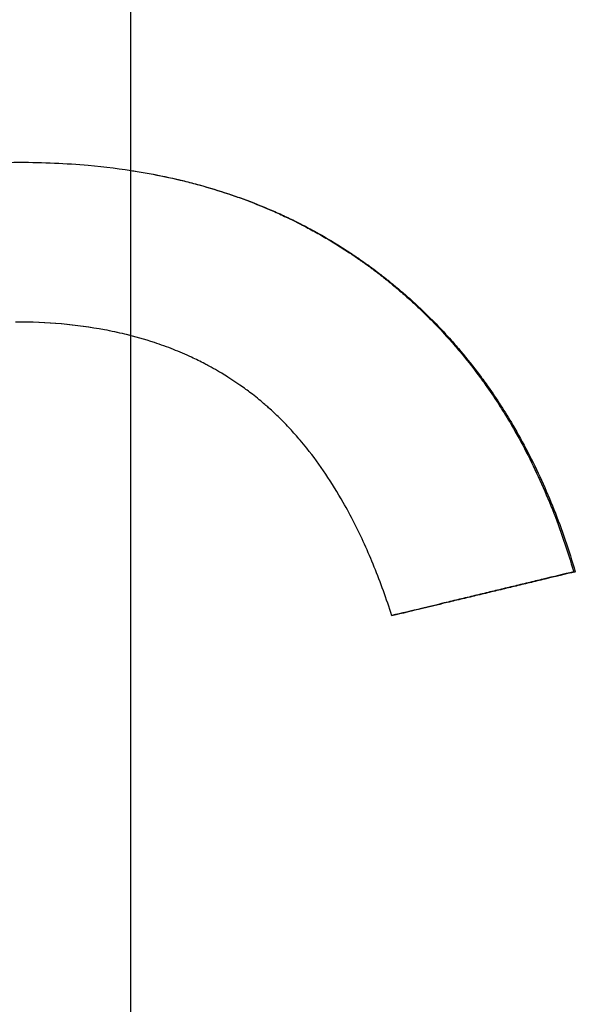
# Paper-space layout 'Layout1' of a CAD drawing. Extents: x -4.38 to 4.38, y -0.26 to 7.31.
# Tile 7 of 12: x -0.02 to 0.08, y 4.3 to 4.46. Entities that reach past the tile are written whole.
import ezdxf

# ---------------------------------------------------------------- set-up
doc = ezdxf.new("R2010")
doc.units = 0
doc.header["$MEASUREMENT"] = 0
doc.linetypes.add('CHAIN', pattern=[0.7087, 0.4724, -0.0591, 0.1181, -0.0591])
doc.layers.get('0').update_dxf_attribs({"linetype": 'CONTINUOUS'})

psp = doc.layouts.get("Layout1")

# ---------------------------------------------------------------- linework, layer by layer
at = {"linetype": 'CHAIN', "ltscale": 2}
psp.add_line((0, -0.25591), (0, 7.30787), dxfattribs=at)
psp.add_line((0.07554, 4.36979), (0.07581, 4.36979))
for points, knots in [([(-0.1323, 4.31729), (-0.1323, 4.32041), (-0.13222, 4.32349), (-0.13207, 4.32652), (-0.13192, 4.32954), (-0.1317, 4.33252), (-0.1314, 4.33544), (-0.13125, 4.33691), (-0.13108, 4.33836), (-0.1309, 4.3398), (-0.13052, 4.34267), (-0.13007, 4.3455), (-0.12955, 4.34828), (-0.12929, 4.34967), (-0.12901, 4.35105), (-0.12871, 4.35241), (-0.12826, 4.35446), (-0.12777, 4.35648), (-0.12724, 4.35847), (-0.12671, 4.36046), (-0.12613, 4.36242), (-0.12552, 4.36436), (-0.12531, 4.365), (-0.1251, 4.36564), (-0.12489, 4.36628), (-0.12446, 4.36756), (-0.12401, 4.36882), (-0.12354, 4.37008), (-0.12331, 4.3707), (-0.12307, 4.37133), (-0.12283, 4.37195), (-0.12246, 4.37288), (-0.12209, 4.3738), (-0.1217, 4.37472), (-0.12157, 4.37502), (-0.12144, 4.37533), (-0.12131, 4.37563), (-0.12092, 4.37654), (-0.12052, 4.37745), (-0.12011, 4.37835), (-0.11983, 4.37894), (-0.11955, 4.37954), (-0.11927, 4.38013), (-0.11912, 4.38043), (-0.11898, 4.38072), (-0.11883, 4.38102), (-0.11862, 4.38146), (-0.1184, 4.3819), (-0.11818, 4.38234), (-0.11788, 4.38292), (-0.11758, 4.3835), (-0.11727, 4.38408), (-0.11704, 4.38451), (-0.11681, 4.38494), (-0.11658, 4.38537), (-0.11642, 4.38566), (-0.11627, 4.38594), (-0.11611, 4.38622), (-0.1158, 4.38679), (-0.11548, 4.38735), (-0.11516, 4.38791), (-0.11499, 4.38818), (-0.11483, 4.38846), (-0.11467, 4.38874), (-0.11418, 4.38957), (-0.11368, 4.39038), (-0.11317, 4.39119), (-0.11284, 4.39173), (-0.11249, 4.39227), (-0.11215, 4.3928), (-0.11146, 4.39386), (-0.11075, 4.3949), (-0.11002, 4.39592), (-0.10966, 4.39644), (-0.1093, 4.39695), (-0.10893, 4.39745), (-0.10782, 4.39896), (-0.10667, 4.40043), (-0.10549, 4.40186), (-0.10471, 4.40282), (-0.10391, 4.40376), (-0.10309, 4.40468), (-0.10186, 4.40605), (-0.1006, 4.40739), (-0.0993, 4.40869), (-0.09887, 4.40913), (-0.09843, 4.40956), (-0.09799, 4.40998), (-0.09711, 4.41083), (-0.09622, 4.41166), (-0.0953, 4.41247), (-0.09485, 4.41288), (-0.09439, 4.41328), (-0.09392, 4.41368), (-0.093, 4.41448), (-0.09205, 4.41526), (-0.09109, 4.41602), (-0.09061, 4.4164), (-0.09013, 4.41677), (-0.08964, 4.41714), (-0.08867, 4.41789), (-0.08768, 4.41861), (-0.08667, 4.41932), (-0.08617, 4.41967), (-0.08566, 4.42002), (-0.08515, 4.42037), (-0.08438, 4.42089), (-0.0836, 4.42139), (-0.08282, 4.42189), (-0.08256, 4.42206), (-0.0823, 4.42222), (-0.08203, 4.42239), (-0.08164, 4.42263), (-0.08124, 4.42288), (-0.08084, 4.42312), (-0.08071, 4.4232), (-0.08057, 4.42328), (-0.08044, 4.42336), (-0.08017, 4.42352), (-0.0799, 4.42367), (-0.07964, 4.42383), (-0.0795, 4.42391), (-0.07937, 4.42399), (-0.07923, 4.42407), (-0.07896, 4.42422), (-0.07869, 4.42438), (-0.07842, 4.42453), (-0.07801, 4.42476), (-0.0776, 4.42499), (-0.07719, 4.42522), (-0.07705, 4.42529), (-0.07691, 4.42537), (-0.07677, 4.42544), (-0.0765, 4.42559), (-0.07622, 4.42574), (-0.07594, 4.42589), (-0.07581, 4.42596), (-0.07567, 4.42603), (-0.07553, 4.4261), (-0.07525, 4.42625), (-0.07497, 4.4264), (-0.0747, 4.42654), (-0.07456, 4.42661), (-0.07442, 4.42668), (-0.07428, 4.42675), (-0.07386, 4.42697), (-0.07344, 4.42718), (-0.07302, 4.42739), (-0.07274, 4.42752), (-0.07246, 4.42766), (-0.07218, 4.4278), (-0.07162, 4.42807), (-0.07106, 4.42834), (-0.07049, 4.4286), (-0.07021, 4.42873), (-0.06993, 4.42887), (-0.06965, 4.42899), (-0.0688, 4.42938), (-0.06794, 4.42976), (-0.06709, 4.43013), (-0.06651, 4.43037), (-0.06594, 4.43061), (-0.06537, 4.43085), (-0.06422, 4.43132), (-0.06306, 4.43177), (-0.06189, 4.4322), (-0.06131, 4.43242), (-0.06073, 4.43263), (-0.06014, 4.43284), (-0.05897, 4.43325), (-0.05779, 4.43365), (-0.05661, 4.43402), (-0.05601, 4.43421), (-0.05542, 4.43439), (-0.05482, 4.43457), (-0.05304, 4.43511), (-0.05123, 4.4356), (-0.04941, 4.43605), (-0.0482, 4.43636), (-0.04698, 4.43664), (-0.04575, 4.4369), (-0.04329, 4.43743), (-0.04081, 4.43788), (-0.0383, 4.43826), (-0.03704, 4.43844), (-0.03578, 4.43861), (-0.03451, 4.43876), (-0.03197, 4.43906), (-0.0294, 4.43929), (-0.02681, 4.43944), (-0.02421, 4.43959), (-0.02159, 4.43967), (-0.01893, 4.43967)], [0, 0, 0, 0, 0.125, 0.125, 0.125, 0.25, 0.25, 0.25, 0.3125, 0.3125, 0.3125, 0.4375, 0.4375, 0.4375, 0.5, 0.5, 0.5, 0.59375, 0.59375, 0.59375, 0.6875, 0.6875, 0.6875, 0.71875, 0.71875, 0.71875, 0.78125, 0.78125, 0.78125, 0.8125, 0.8125, 0.8125, 0.859375, 0.859375, 0.859375, 0.875, 0.875, 0.875, 0.921875, 0.921875, 0.921875, 0.953125, 0.953125, 0.953125, 0.96875, 0.96875, 0.96875, 0.992188, 0.992188, 0.992188, 1.023438, 1.023438, 1.023438, 1.046875, 1.046875, 1.046875, 1.0625, 1.0625, 1.0625, 1.09375, 1.09375, 1.09375, 1.109375, 1.109375, 1.109375, 1.15625, 1.15625, 1.15625, 1.1875, 1.1875, 1.1875, 1.25, 1.25, 1.25, 1.28125, 1.28125, 1.28125, 1.375, 1.375, 1.375, 1.4375, 1.4375, 1.4375, 1.53125, 1.53125, 1.53125, 1.5625, 1.5625, 1.5625, 1.625, 1.625, 1.625, 1.65625, 1.65625, 1.65625, 1.71875, 1.71875, 1.71875, 1.75, 1.75, 1.75, 1.8125, 1.8125, 1.8125, 1.84375, 1.84375, 1.84375, 1.890625, 1.890625, 1.890625, 1.90625, 1.90625, 1.90625, 1.929688, 1.929688, 1.929688, 1.9375, 1.9375, 1.9375, 1.953125, 1.953125, 1.953125, 1.960938, 1.960938, 1.960938, 1.976562, 1.976562, 1.976562, 2, 2, 2, 2.007812, 2.007812, 2.007812, 2.023438, 2.023438, 2.023438, 2.03125, 2.03125, 2.03125, 2.046875, 2.046875, 2.046875, 2.054688, 2.054688, 2.054688, 2.078125, 2.078125, 2.078125, 2.09375, 2.09375, 2.09375, 2.125, 2.125, 2.125, 2.140625, 2.140625, 2.140625, 2.1875, 2.1875, 2.1875, 2.21875, 2.21875, 2.21875, 2.28125, 2.28125, 2.28125, 2.3125, 2.3125, 2.3125, 2.375, 2.375, 2.375, 2.40625, 2.40625, 2.40625, 2.5, 2.5, 2.5, 2.5625, 2.5625, 2.5625, 2.6875, 2.6875, 2.6875, 2.75, 2.75, 2.75, 2.875, 2.875, 2.875, 3, 3, 3, 3]), ([(-0.13182, 4.31729), (-0.13182, 4.32041), (-0.13174, 4.32349), (-0.13159, 4.32652), (-0.13144, 4.32954), (-0.13122, 4.33252), (-0.13092, 4.33544), (-0.13077, 4.33691), (-0.13061, 4.33836), (-0.13042, 4.3398), (-0.13005, 4.34267), (-0.1296, 4.3455), (-0.12908, 4.34828), (-0.12882, 4.34967), (-0.12854, 4.35105), (-0.12824, 4.35241), (-0.1278, 4.35446), (-0.12731, 4.35648), (-0.12678, 4.35847), (-0.1266, 4.35913), (-0.12642, 4.35979), (-0.12623, 4.36045), (-0.12586, 4.36176), (-0.12547, 4.36307), (-0.12506, 4.36436), (-0.12486, 4.365), (-0.12465, 4.36564), (-0.12443, 4.36628), (-0.12401, 4.36756), (-0.12356, 4.36882), (-0.12309, 4.37008), (-0.12286, 4.3707), (-0.12262, 4.37133), (-0.12238, 4.37195), (-0.12202, 4.37288), (-0.12165, 4.3738), (-0.12126, 4.37472), (-0.12113, 4.37502), (-0.121, 4.37533), (-0.12087, 4.37563), (-0.12061, 4.37624), (-0.12035, 4.37684), (-0.12008, 4.37745), (-0.11994, 4.37775), (-0.11981, 4.37805), (-0.11967, 4.37835), (-0.1194, 4.37894), (-0.11912, 4.37954), (-0.11883, 4.38013), (-0.11869, 4.38043), (-0.11855, 4.38072), (-0.1184, 4.38102), (-0.11819, 4.38146), (-0.11797, 4.3819), (-0.11775, 4.38234), (-0.11767, 4.38249), (-0.1176, 4.38263), (-0.11752, 4.38278), (-0.11737, 4.38307), (-0.11722, 4.38336), (-0.11707, 4.38365), (-0.117, 4.38379), (-0.11692, 4.38394), (-0.11685, 4.38408), (-0.11662, 4.38451), (-0.11639, 4.38494), (-0.11616, 4.38537), (-0.116, 4.38566), (-0.11585, 4.38594), (-0.11569, 4.38622), (-0.11538, 4.38679), (-0.11506, 4.38735), (-0.11474, 4.38791), (-0.11458, 4.38818), (-0.11442, 4.38846), (-0.11425, 4.38874), (-0.11377, 4.38957), (-0.11327, 4.39038), (-0.11276, 4.39119), (-0.11243, 4.39173), (-0.11209, 4.39227), (-0.11174, 4.3928), (-0.11105, 4.39386), (-0.11035, 4.3949), (-0.10962, 4.39592), (-0.10926, 4.39644), (-0.1089, 4.39695), (-0.10853, 4.39745), (-0.10743, 4.39896), (-0.10629, 4.40043), (-0.10511, 4.40186), (-0.10433, 4.40282), (-0.10353, 4.40376), (-0.10271, 4.40468), (-0.10149, 4.40605), (-0.10023, 4.40739), (-0.09894, 4.40869), (-0.09851, 4.40913), (-0.09808, 4.40956), (-0.09764, 4.40998), (-0.09676, 4.41083), (-0.09587, 4.41166), (-0.09496, 4.41247), (-0.0945, 4.41288), (-0.09404, 4.41328), (-0.09358, 4.41368), (-0.09266, 4.41448), (-0.09172, 4.41526), (-0.09076, 4.41602), (-0.09028, 4.4164), (-0.0898, 4.41677), (-0.08932, 4.41714), (-0.08834, 4.41789), (-0.08736, 4.41861), (-0.08635, 4.41932), (-0.08585, 4.41967), (-0.08535, 4.42002), (-0.08484, 4.42037), (-0.08407, 4.42089), (-0.0833, 4.42139), (-0.08252, 4.42189), (-0.08226, 4.42206), (-0.082, 4.42222), (-0.08174, 4.42239), (-0.08134, 4.42263), (-0.08095, 4.42288), (-0.08055, 4.42312), (-0.08041, 4.4232), (-0.08028, 4.42328), (-0.08015, 4.42336), (-0.07988, 4.42352), (-0.07961, 4.42367), (-0.07935, 4.42383), (-0.07921, 4.42391), (-0.07908, 4.42399), (-0.07894, 4.42407), (-0.07867, 4.42422), (-0.0784, 4.42438), (-0.07813, 4.42453), (-0.078, 4.42461), (-0.07786, 4.42468), (-0.07772, 4.42476), (-0.07745, 4.42491), (-0.07718, 4.42507), (-0.0769, 4.42522), (-0.07677, 4.42529), (-0.07663, 4.42537), (-0.07649, 4.42544), (-0.07622, 4.42559), (-0.07594, 4.42574), (-0.07567, 4.42589), (-0.07553, 4.42596), (-0.07539, 4.42603), (-0.07525, 4.4261), (-0.07498, 4.42625), (-0.0747, 4.4264), (-0.07442, 4.42654), (-0.07429, 4.42661), (-0.07415, 4.42668), (-0.07401, 4.42675), (-0.07359, 4.42697), (-0.07318, 4.42718), (-0.07276, 4.42739), (-0.07248, 4.42752), (-0.0722, 4.42766), (-0.07192, 4.4278), (-0.07136, 4.42807), (-0.0708, 4.42834), (-0.07024, 4.4286), (-0.06996, 4.42873), (-0.06968, 4.42887), (-0.06939, 4.42899), (-0.06855, 4.42938), (-0.0677, 4.42976), (-0.06684, 4.43013), (-0.06627, 4.43037), (-0.0657, 4.43061), (-0.06513, 4.43085), (-0.06398, 4.43132), (-0.06283, 4.43177), (-0.06167, 4.4322), (-0.06109, 4.43242), (-0.06051, 4.43263), (-0.05992, 4.43284), (-0.05876, 4.43325), (-0.05758, 4.43365), (-0.0564, 4.43402), (-0.05581, 4.43421), (-0.05522, 4.43439), (-0.05463, 4.43457), (-0.05284, 4.43511), (-0.05104, 4.4356), (-0.04923, 4.43605), (-0.04802, 4.43636), (-0.04681, 4.43664), (-0.04558, 4.4369), (-0.04314, 4.43743), (-0.04066, 4.43788), (-0.03816, 4.43826), (-0.03691, 4.43844), (-0.03565, 4.43861), (-0.03438, 4.43876), (-0.03185, 4.43906), (-0.02929, 4.43929), (-0.02671, 4.43944), (-0.02414, 4.43959), (-0.02155, 4.43967), (-0.01893, 4.43967)], [0, 0, 0, 0, 0.125, 0.125, 0.125, 0.25, 0.25, 0.25, 0.3125, 0.3125, 0.3125, 0.4375, 0.4375, 0.4375, 0.5, 0.5, 0.5, 0.59375, 0.59375, 0.59375, 0.625, 0.625, 0.625, 0.6875, 0.6875, 0.6875, 0.71875, 0.71875, 0.71875, 0.78125, 0.78125, 0.78125, 0.8125, 0.8125, 0.8125, 0.859375, 0.859375, 0.859375, 0.875, 0.875, 0.875, 0.90625, 0.90625, 0.90625, 0.921875, 0.921875, 0.921875, 0.953125, 0.953125, 0.953125, 0.96875, 0.96875, 0.96875, 0.992188, 0.992188, 0.992188, 1, 1, 1, 1.015625, 1.015625, 1.015625, 1.023438, 1.023438, 1.023438, 1.046875, 1.046875, 1.046875, 1.0625, 1.0625, 1.0625, 1.09375, 1.09375, 1.09375, 1.109375, 1.109375, 1.109375, 1.15625, 1.15625, 1.15625, 1.1875, 1.1875, 1.1875, 1.25, 1.25, 1.25, 1.28125, 1.28125, 1.28125, 1.375, 1.375, 1.375, 1.4375, 1.4375, 1.4375, 1.53125, 1.53125, 1.53125, 1.5625, 1.5625, 1.5625, 1.625, 1.625, 1.625, 1.65625, 1.65625, 1.65625, 1.71875, 1.71875, 1.71875, 1.75, 1.75, 1.75, 1.8125, 1.8125, 1.8125, 1.84375, 1.84375, 1.84375, 1.890625, 1.890625, 1.890625, 1.90625, 1.90625, 1.90625, 1.929688, 1.929688, 1.929688, 1.9375, 1.9375, 1.9375, 1.953125, 1.953125, 1.953125, 1.960938, 1.960938, 1.960938, 1.976562, 1.976562, 1.976562, 1.984375, 1.984375, 1.984375, 2, 2, 2, 2.007812, 2.007812, 2.007812, 2.023438, 2.023438, 2.023438, 2.03125, 2.03125, 2.03125, 2.046875, 2.046875, 2.046875, 2.054688, 2.054688, 2.054688, 2.078125, 2.078125, 2.078125, 2.09375, 2.09375, 2.09375, 2.125, 2.125, 2.125, 2.140625, 2.140625, 2.140625, 2.1875, 2.1875, 2.1875, 2.21875, 2.21875, 2.21875, 2.28125, 2.28125, 2.28125, 2.3125, 2.3125, 2.3125, 2.375, 2.375, 2.375, 2.40625, 2.40625, 2.40625, 2.5, 2.5, 2.5, 2.5625, 2.5625, 2.5625, 2.6875, 2.6875, 2.6875, 2.75, 2.75, 2.75, 2.875, 2.875, 2.875, 2.998917, 2.998917, 2.998917, 2.998917]), ([(-0.01893, 4.43967), (-0.01493, 4.43967), (-0.01103, 4.4395), (-0.00724, 4.43916), (-0.0044, 4.4389), (-0.00161, 4.43855), (0.00111, 4.4381), (0.00383, 4.43766), (0.00649, 4.43711), (0.0091, 4.43648), (0.00996, 4.43626), (0.01083, 4.43604), (0.01168, 4.43581), (0.01339, 4.43534), (0.01507, 4.43483), (0.01673, 4.43427), (0.01755, 4.434), (0.01837, 4.43371), (0.01919, 4.43341), (0.02082, 4.43282), (0.02242, 4.43218), (0.02399, 4.4315), (0.02478, 4.43116), (0.02556, 4.4308), (0.02634, 4.43044), (0.0275, 4.4299), (0.02864, 4.42933), (0.02978, 4.42874), (0.03015, 4.42855), (0.03053, 4.42835), (0.0309, 4.42815), (0.03202, 4.42754), (0.03313, 4.42691), (0.03422, 4.42625), (0.03495, 4.42582), (0.03567, 4.42537), (0.03638, 4.42491), (0.03674, 4.42468), (0.0371, 4.42445), (0.03745, 4.42422), (0.03798, 4.42387), (0.03851, 4.42351), (0.03903, 4.42315), (0.03947, 4.42285), (0.0399, 4.42254), (0.04033, 4.42223), (0.04059, 4.42204), (0.04085, 4.42185), (0.0411, 4.42166), (0.04162, 4.42128), (0.04212, 4.4209), (0.04263, 4.42051), (0.04271, 4.42045), (0.0428, 4.42038), (0.04288, 4.42032), (0.04313, 4.42012), (0.04338, 4.41992), (0.04363, 4.41973), (0.0438, 4.41959), (0.04396, 4.41946), (0.04413, 4.41933), (0.04462, 4.41893), (0.04511, 4.41853), (0.0456, 4.41812), (0.04592, 4.41784), (0.04624, 4.41757), (0.04656, 4.41729), (0.0472, 4.41674), (0.04783, 4.41618), (0.04845, 4.41561), (0.04876, 4.41532), (0.04907, 4.41504), (0.04937, 4.41475), (0.04998, 4.41417), (0.05059, 4.41358), (0.05118, 4.41298), (0.05148, 4.41269), (0.05178, 4.41239), (0.05207, 4.41208), (0.05295, 4.41118), (0.05381, 4.41025), (0.05465, 4.40931), (0.05521, 4.40868), (0.05576, 4.40804), (0.05631, 4.40739), (0.05739, 4.4061), (0.05845, 4.40477), (0.05947, 4.40341), (0.05997, 4.40273), (0.06048, 4.40204), (0.06097, 4.40134), (0.06244, 4.39924), (0.06384, 4.39707), (0.06517, 4.39482), (0.06605, 4.39333), (0.06689, 4.39179), (0.06771, 4.39023), (0.06933, 4.38709), (0.07082, 4.38382), (0.07217, 4.38042), (0.07352, 4.37701), (0.07474, 4.37347), (0.07581, 4.36979)], [0, 0, 0, 0, 0.166667, 0.166667, 0.166667, 0.291667, 0.291667, 0.291667, 0.416667, 0.416667, 0.416667, 0.458333, 0.458333, 0.458333, 0.541667, 0.541667, 0.541667, 0.583333, 0.583333, 0.583333, 0.666667, 0.666667, 0.666667, 0.708333, 0.708333, 0.708333, 0.770833, 0.770833, 0.770833, 0.791667, 0.791667, 0.791667, 0.854167, 0.854167, 0.854167, 0.895833, 0.895833, 0.895833, 0.916667, 0.916667, 0.916667, 0.947917, 0.947917, 0.947917, 0.973958, 0.973958, 0.973958, 0.989583, 0.989583, 0.989583, 1.020833, 1.020833, 1.020833, 1.026042, 1.026042, 1.026042, 1.041667, 1.041667, 1.041667, 1.052083, 1.052083, 1.052083, 1.083333, 1.083333, 1.083333, 1.104167, 1.104167, 1.104167, 1.145833, 1.145833, 1.145833, 1.166667, 1.166667, 1.166667, 1.208333, 1.208333, 1.208333, 1.229167, 1.229167, 1.229167, 1.291667, 1.291667, 1.291667, 1.333333, 1.333333, 1.333333, 1.416667, 1.416667, 1.416667, 1.458333, 1.458333, 1.458333, 1.583333, 1.583333, 1.583333, 1.666667, 1.666667, 1.666667, 1.833333, 1.833333, 1.833333, 2, 2, 2, 2]), ([(0, 4.43828), (0.00037, 4.43822), (0.00074, 4.43816), (0.0011, 4.4381), (0.00201, 4.43795), (0.00291, 4.43779), (0.0038, 4.43762), (0.00558, 4.43728), (0.00733, 4.4369), (0.00906, 4.43648), (0.00993, 4.43626), (0.01079, 4.43604), (0.01164, 4.43581), (0.01334, 4.43534), (0.01502, 4.43483), (0.01666, 4.43427), (0.01749, 4.434), (0.01831, 4.43371), (0.01912, 4.43341), (0.02074, 4.43282), (0.02234, 4.43218), (0.02391, 4.4315), (0.02469, 4.43116), (0.02547, 4.4308), (0.02624, 4.43044), (0.0274, 4.4299), (0.02854, 4.42933), (0.02967, 4.42874), (0.03004, 4.42855), (0.03042, 4.42835), (0.03079, 4.42815), (0.03153, 4.42774), (0.03227, 4.42733), (0.033, 4.4269), (0.03337, 4.42669), (0.03373, 4.42647), (0.0341, 4.42625), (0.03482, 4.42582), (0.03554, 4.42537), (0.03625, 4.42491), (0.03661, 4.42468), (0.03696, 4.42445), (0.03731, 4.42422), (0.03784, 4.42387), (0.03837, 4.42351), (0.03889, 4.42315), (0.03906, 4.42303), (0.03924, 4.42291), (0.03941, 4.42278), (0.03967, 4.4226), (0.03993, 4.42241), (0.04018, 4.42223), (0.04044, 4.42204), (0.0407, 4.42185), (0.04095, 4.42166), (0.04104, 4.4216), (0.04112, 4.42154), (0.04121, 4.42147), (0.04138, 4.42135), (0.04155, 4.42122), (0.04172, 4.42109), (0.0418, 4.42103), (0.04189, 4.42096), (0.04197, 4.4209), (0.04214, 4.42077), (0.04231, 4.42064), (0.04247, 4.42051), (0.04256, 4.42045), (0.04264, 4.42038), (0.04273, 4.42032), (0.04298, 4.42012), (0.04322, 4.41992), (0.04347, 4.41973), (0.04364, 4.41959), (0.0438, 4.41946), (0.04397, 4.41933), (0.04446, 4.41893), (0.04495, 4.41853), (0.04543, 4.41812), (0.04575, 4.41784), (0.04607, 4.41757), (0.04639, 4.41729), (0.04703, 4.41674), (0.04765, 4.41618), (0.04827, 4.41561), (0.04858, 4.41532), (0.04889, 4.41504), (0.04919, 4.41475), (0.0498, 4.41417), (0.0504, 4.41358), (0.051, 4.41298), (0.05129, 4.41269), (0.05159, 4.41239), (0.05188, 4.41208), (0.05276, 4.41118), (0.05361, 4.41025), (0.05445, 4.40931), (0.05501, 4.40868), (0.05556, 4.40804), (0.0561, 4.40739), (0.05719, 4.4061), (0.05824, 4.40477), (0.05925, 4.40341), (0.05976, 4.40273), (0.06026, 4.40204), (0.06075, 4.40134), (0.06222, 4.39924), (0.06361, 4.39707), (0.06493, 4.39482), (0.06581, 4.39333), (0.06665, 4.39179), (0.06746, 4.39023), (0.06908, 4.38709), (0.07056, 4.38382), (0.07191, 4.38042), (0.07326, 4.37701), (0.07447, 4.37347), (0.07554, 4.36979)], [0.274761, 0.274761, 0.274761, 0.274761, 0.291667, 0.291667, 0.291667, 0.333333, 0.333333, 0.333333, 0.416667, 0.416667, 0.416667, 0.458333, 0.458333, 0.458333, 0.541667, 0.541667, 0.541667, 0.583333, 0.583333, 0.583333, 0.666667, 0.666667, 0.666667, 0.708333, 0.708333, 0.708333, 0.770833, 0.770833, 0.770833, 0.791667, 0.791667, 0.791667, 0.833333, 0.833333, 0.833333, 0.854167, 0.854167, 0.854167, 0.895833, 0.895833, 0.895833, 0.916667, 0.916667, 0.916667, 0.947917, 0.947917, 0.947917, 0.958333, 0.958333, 0.958333, 0.973958, 0.973958, 0.973958, 0.989583, 0.989583, 0.989583, 0.994792, 0.994792, 0.994792, 1.005208, 1.005208, 1.005208, 1.010417, 1.010417, 1.010417, 1.020833, 1.020833, 1.020833, 1.026042, 1.026042, 1.026042, 1.041667, 1.041667, 1.041667, 1.052083, 1.052083, 1.052083, 1.083333, 1.083333, 1.083333, 1.104167, 1.104167, 1.104167, 1.145833, 1.145833, 1.145833, 1.166667, 1.166667, 1.166667, 1.208333, 1.208333, 1.208333, 1.229167, 1.229167, 1.229167, 1.291667, 1.291667, 1.291667, 1.333333, 1.333333, 1.333333, 1.416667, 1.416667, 1.416667, 1.458333, 1.458333, 1.458333, 1.583333, 1.583333, 1.583333, 1.666667, 1.666667, 1.666667, 1.833333, 1.833333, 1.833333, 2, 2, 2, 2]), ([(0.04454, 4.36229), (0.04361, 4.3652), (0.0426, 4.36797), (0.04153, 4.37061), (0.04046, 4.37326), (0.03932, 4.37577), (0.03811, 4.37815), (0.0375, 4.37934), (0.03688, 4.3805), (0.03624, 4.38163), (0.03528, 4.38331), (0.03429, 4.38493), (0.03325, 4.38647), (0.03222, 4.38801), (0.03114, 4.38947), (0.03003, 4.39087), (0.02966, 4.39133), (0.02928, 4.39179), (0.0289, 4.39223), (0.02834, 4.39291), (0.02776, 4.39356), (0.02717, 4.39419), (0.02658, 4.39483), (0.02598, 4.39544), (0.02537, 4.39604), (0.02477, 4.39664), (0.02415, 4.39722), (0.02352, 4.39778), (0.02331, 4.39797), (0.0231, 4.39815), (0.02289, 4.39833), (0.02257, 4.39861), (0.02225, 4.39888), (0.02193, 4.39914), (0.02183, 4.39923), (0.02172, 4.39932), (0.02161, 4.39941), (0.02123, 4.39971), (0.02085, 4.40001), (0.02047, 4.4003), (0.0202, 4.40051), (0.01992, 4.40072), (0.01964, 4.40092), (0.01931, 4.40117), (0.01897, 4.40141), (0.01863, 4.40164), (0.01841, 4.4018), (0.01818, 4.40196), (0.01795, 4.40211), (0.01784, 4.40219), (0.01772, 4.40227), (0.01761, 4.40234), (0.01738, 4.4025), (0.01715, 4.40265), (0.01692, 4.4028), (0.0168, 4.40287), (0.01669, 4.40294), (0.01657, 4.40302), (0.01622, 4.40324), (0.01587, 4.40346), (0.01551, 4.40367), (0.01528, 4.40381), (0.01504, 4.40395), (0.0148, 4.40409), (0.01432, 4.40437), (0.01384, 4.40464), (0.01335, 4.4049), (0.01311, 4.40503), (0.01286, 4.40516), (0.01262, 4.40529), (0.01188, 4.40568), (0.01113, 4.40605), (0.01037, 4.4064), (0.00986, 4.40664), (0.00935, 4.40686), (0.00883, 4.40709), (0.0078, 4.40753), (0.00675, 4.40795), (0.00567, 4.40833), (0.00514, 4.40853), (0.0046, 4.40872), (0.00405, 4.4089), (0.00242, 4.40944), (0.00074, 4.40991), (-0.00099, 4.41033), (-0.00214, 4.41061), (-0.0033, 4.41086), (-0.00449, 4.41108), (-0.00687, 4.41152), (-0.00932, 4.41186), (-0.01185, 4.41208), (-0.01438, 4.4123), (-0.01698, 4.41241), (-0.01966, 4.41241)], [0, 0, 0, 0, 0.166667, 0.166667, 0.166667, 0.333333, 0.333333, 0.333333, 0.416667, 0.416667, 0.416667, 0.541667, 0.541667, 0.541667, 0.666667, 0.666667, 0.666667, 0.708333, 0.708333, 0.708333, 0.770833, 0.770833, 0.770833, 0.833333, 0.833333, 0.833333, 0.895833, 0.895833, 0.895833, 0.916667, 0.916667, 0.916667, 0.947917, 0.947917, 0.947917, 0.958333, 0.958333, 0.958333, 0.994792, 0.994792, 0.994792, 1.020833, 1.020833, 1.020833, 1.052083, 1.052083, 1.052083, 1.072917, 1.072917, 1.072917, 1.083333, 1.083333, 1.083333, 1.104167, 1.104167, 1.104167, 1.114583, 1.114583, 1.114583, 1.145833, 1.145833, 1.145833, 1.166667, 1.166667, 1.166667, 1.208333, 1.208333, 1.208333, 1.229167, 1.229167, 1.229167, 1.291667, 1.291667, 1.291667, 1.333333, 1.333333, 1.333333, 1.416667, 1.416667, 1.416667, 1.458333, 1.458333, 1.458333, 1.583333, 1.583333, 1.583333, 1.666667, 1.666667, 1.666667, 1.833333, 1.833333, 1.833333, 2, 2, 2, 2]), ([(0, 4.41008), (-0.00033, 4.41017), (-0.00065, 4.41025), (-0.00098, 4.41033), (-0.00213, 4.41061), (-0.00329, 4.41086), (-0.00448, 4.41108), (-0.00684, 4.41152), (-0.00928, 4.41186), (-0.0118, 4.41208), (-0.01432, 4.4123), (-0.01692, 4.41241), (-0.01959, 4.41241)], [1.5593363, 1.5593363, 1.5593363, 1.5593363, 1.5833333, 1.5833333, 1.5833333, 1.6666667, 1.6666667, 1.6666667, 1.8333333, 1.8333333, 1.8333333, 2, 2, 2, 2]), ([(0.07554, 4.36979), (0.07381, 4.36937), (0.07208, 4.36896), (0.07035, 4.36854), (0.06991, 4.36843), (0.06948, 4.36833), (0.06905, 4.36823), (0.06818, 4.36802), (0.06732, 4.36781), (0.06645, 4.3676), (0.06602, 4.3675), (0.06559, 4.36739), (0.06515, 4.36729), (0.06429, 4.36708), (0.06342, 4.36687), (0.06256, 4.36666), (0.06212, 4.36656), (0.06169, 4.36646), (0.06126, 4.36635), (0.06039, 4.36614), (0.05953, 4.36593), (0.05866, 4.36573), (0.05823, 4.36562), (0.0578, 4.36552), (0.05736, 4.36541), (0.0565, 4.36521), (0.05563, 4.365), (0.05477, 4.36479), (0.05433, 4.36468), (0.0539, 4.36458), (0.05347, 4.36448), (0.05217, 4.36416), (0.05087, 4.36385), (0.04957, 4.36354), (0.04789, 4.36313), (0.04621, 4.36273), (0.04453, 4.36233)], [0, 0, 0, 0, 0.01361738, 0.01361738, 0.01361738, 0.01702173, 0.01702173, 0.01702173, 0.02383042, 0.02383042, 0.02383042, 0.02723477, 0.02723477, 0.02723477, 0.03404346, 0.03404346, 0.03404346, 0.0374478, 0.0374478, 0.0374478, 0.0442565, 0.0442565, 0.0442565, 0.04766084, 0.04766084, 0.04766084, 0.05446953, 0.05446953, 0.05446953, 0.05787388, 0.05787388, 0.05787388, 0.06808692, 0.06808692, 0.06808692, 0.08131102, 0.08131102, 0.08131102, 0.08131102]), ([(0.07581, 4.36979), (0.07408, 4.36937), (0.07234, 4.36896), (0.0706, 4.36854), (0.07017, 4.36843), (0.06973, 4.36833), (0.0693, 4.36823), (0.06843, 4.36802), (0.06756, 4.36781), (0.06669, 4.3676), (0.06626, 4.3675), (0.06582, 4.36739), (0.06539, 4.36729), (0.06452, 4.36708), (0.06365, 4.36687), (0.06278, 4.36666), (0.06235, 4.36656), (0.06192, 4.36646), (0.06148, 4.36635), (0.06061, 4.36614), (0.05974, 4.36593), (0.05888, 4.36573), (0.05844, 4.36562), (0.05801, 4.36552), (0.05757, 4.36541), (0.0567, 4.36521), (0.05583, 4.365), (0.05497, 4.36479), (0.05453, 4.36468), (0.0541, 4.36458), (0.05366, 4.36448), (0.05236, 4.36416), (0.05106, 4.36385), (0.04975, 4.36354), (0.04802, 4.36312), (0.04628, 4.36271), (0.04454, 4.36229)], [0, 0, 0, 0, 0.01361738, 0.01361738, 0.01361738, 0.01702173, 0.01702173, 0.01702173, 0.02383042, 0.02383042, 0.02383042, 0.02723477, 0.02723477, 0.02723477, 0.03404346, 0.03404346, 0.03404346, 0.0374478, 0.0374478, 0.0374478, 0.0442565, 0.0442565, 0.0442565, 0.04766084, 0.04766084, 0.04766084, 0.05446953, 0.05446953, 0.05446953, 0.05787388, 0.05787388, 0.05787388, 0.06808692, 0.06808692, 0.06808692, 0.0817043, 0.0817043, 0.0817043, 0.0817043])]:
    psp.add_open_spline(points, degree=3, knots=knots)

doc.saveas('drawing.dxf')
